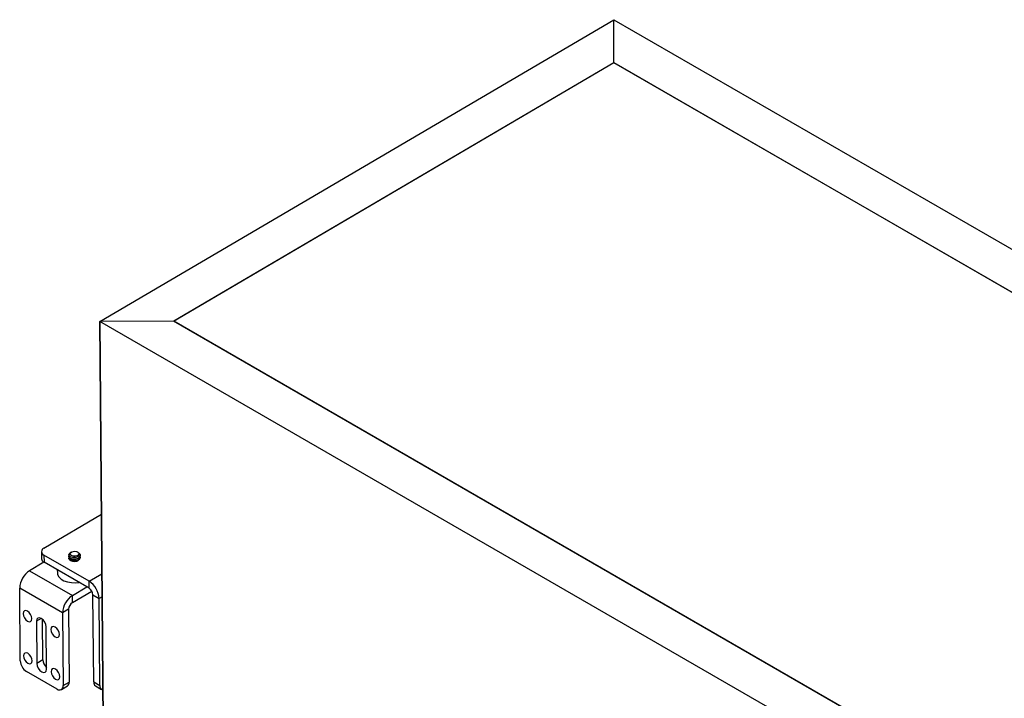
# Model space of a CAD drawing. Header units: inches. Extents: x 0.3 to 33.8, y 0.2 to 21.7.
# Tile 170 of 209: x 26.6 to 29.5, y 16 to 18. Entities that reach past the tile are written whole.
import ezdxf

# ---------------------------------------------------------------- set-up
doc = ezdxf.new("R2010")
doc.units = ezdxf.units.IN
doc.header["$MEASUREMENT"] = 0

msp = doc.modelspace()

# ---------------------------------------------------------------- linework, layer by layer
at = {"color": 7, "linetype": 'Continuous', "lineweight": 25}
for p, q in [((26.84833, 17.1248), (28.33319, 17.99768)), ((28.33319, 17.8741), (28.33319, 17.99768)), ((28.33319, 17.99768), (31.03787, 16.4363)), ((28.33319, 17.8741), (28.33319, 17.99768)), ((27.06045, 17.12592), (28.33319, 17.8741)), ((28.33319, 17.87327), (27.06187, 17.12592)), ((28.33319, 17.8741), (30.82574, 16.43518)), ((28.3332, 17.87327), (28.33319, 17.8741)), ((28.33319, 17.8741), (28.3332, 17.87327)), ((30.82433, 16.43517), (28.33319, 17.87327)), ((27.06045, 17.12592), (26.84833, 17.1248)), ((27.06045, 17.12592), (26.84833, 17.1248)), ((29.55301, 15.56342), (26.84833, 17.1248)), ((26.84833, 17.1248), (26.85754, 15.9666)), ((26.85754, 15.9666), (26.84833, 17.1248)), ((29.55301, 15.687), (27.06045, 17.12592)), ((27.06187, 17.1251), (27.06187, 17.12592)), ((29.55301, 15.68782), (27.06187, 17.12592)), ((26.68645, 16.47007), (26.85276, 16.56783)), ((26.67913, 16.45967), (26.67929, 16.43935)), ((26.81674, 16.37426), (26.68645, 16.44947)), ((26.68645, 16.44947), (26.68661, 16.42915)), ((26.75839, 16.44633), (26.75839, 16.4457)), ((26.7632, 16.45629), (26.76352, 16.45694)), ((26.76387, 16.45772), (26.76326, 16.45736)), ((26.76384, 16.45016), (26.76346, 16.45079)), ((26.76352, 16.45694), (26.76583, 16.45884)), ((26.76597, 16.45893), (26.76583, 16.45884)), ((26.78417, 16.45864), (26.7834, 16.45907)), ((26.79117, 16.4485), (26.79116, 16.44913)), ((26.68646, 16.42924), (26.64488, 16.4048)), ((26.8169, 16.35394), (26.68661, 16.42915)), ((26.75843, 16.44125), (26.75843, 16.44062)), ((26.79121, 16.44342), (26.7912, 16.44405)), ((26.64488, 16.4048), (26.76862, 16.33337)), ((26.7251, 16.40694), (26.72516, 16.3986)), ((26.81674, 16.37426), (26.85412, 16.39624)), ((26.8169, 16.35394), (26.81674, 16.37426)), ((26.74007, 16.28331), (26.61633, 16.35475)), ((26.61801, 16.14403), (26.61633, 16.35475)), ((26.76862, 16.33337), (26.8102, 16.35781)), ((26.76878, 16.31305), (26.76862, 16.33337)), ((26.76878, 16.31305), (26.82466, 16.34589)), ((26.82814, 16.33471), (26.84582, 16.32451)), ((26.83014, 16.08336), (26.82814, 16.33471)), ((26.85465, 16.3297), (26.84582, 16.32451)), ((26.84782, 16.07316), (26.84582, 16.32451)), ((26.75775, 16.2937), (26.74007, 16.28331)), ((26.74007, 16.28331), (26.74175, 16.0726)), ((26.75775, 16.2937), (26.75943, 16.08299)), ((26.67849, 16.26688), (26.66461, 16.25872)), ((26.66461, 16.25872), (26.66558, 16.1368)), ((26.68325, 16.14719), (26.68232, 16.2641)), ((26.69386, 16.12047), (26.69289, 16.24239)), ((26.68325, 16.14719), (26.66558, 16.1368)), ((26.72424, 16.06248), (26.63585, 16.11351)), ((26.74175, 16.0726), (26.75943, 16.08299)), ((26.83014, 16.08336), (26.84782, 16.07316)), ((26.73674, 16.06125), (26.75442, 16.07164)), ((26.83532, 16.0721), (26.85299, 16.0619))]:
    msp.add_line(p, q, dxfattribs=at)
at = {"color": 7, "linetype": 'Continuous', "lineweight": 25, "flags": 128}
for points in [[(26.78411, 16.45853), (26.78538, 16.45789), (26.78783, 16.45548), (26.78891, 16.45269), (26.78844, 16.44976), (26.78645, 16.44707), (26.78307, 16.44482), (26.77868, 16.44332), (26.77373, 16.44271), (26.76874, 16.44308), (26.76432, 16.44438), (26.76088, 16.4465), (26.75894, 16.44917), (26.75868, 16.45212), (26.75943, 16.45394), (26.75943, 16.45394)], [(26.76352, 16.45694), (26.76663, 16.45928), (26.77108, 16.46073), (26.77613, 16.46102), (26.78095, 16.46013), (26.78474, 16.45819), (26.78689, 16.45552), (26.78703, 16.45257), (26.78514, 16.44982), (26.78154, 16.44772), (26.77681, 16.44662), (26.77175, 16.4467), (26.76717, 16.44795), (26.76384, 16.45016)], [(26.72516, 16.3986), (26.72598, 16.39349), (26.72957, 16.38681), (26.73581, 16.38083), (26.74433, 16.37591), (26.75464, 16.37233), (26.76615, 16.3703), (26.77818, 16.36994), (26.7876, 16.37086)], [(26.63909, 16.25913), (26.64387, 16.25746), (26.6479, 16.25823), (26.65058, 16.26133), (26.65149, 16.26629), (26.65049, 16.27234), (26.64774, 16.27858), (26.64366, 16.28404), (26.63886, 16.2879), (26.63408, 16.28957), (26.63004, 16.28879), (26.62737, 16.28569), (26.62646, 16.28074), (26.62745, 16.27468), (26.6302, 16.26845), (26.63429, 16.26299), (26.63909, 16.25913)], [(26.69289, 16.24239), (26.69176, 16.24923), (26.68866, 16.25627), (26.68404, 16.26244), (26.67862, 16.26681), (26.67322, 16.26869), (26.66866, 16.26782), (26.66563, 16.26431), (26.66461, 16.25872)], [(26.71864, 16.2132), (26.72342, 16.21153), (26.72745, 16.21231), (26.73013, 16.21541), (26.73104, 16.22036), (26.73004, 16.22642), (26.72729, 16.23265), (26.72321, 16.23812), (26.71841, 16.24198), (26.71363, 16.24365), (26.70959, 16.24287), (26.70692, 16.23977), (26.70601, 16.23481), (26.707, 16.22876), (26.70975, 16.22253), (26.71384, 16.21706), (26.71864, 16.2132)], [(26.64006, 16.13721), (26.64484, 16.13554), (26.64887, 16.13632), (26.65155, 16.13942), (26.65246, 16.14437), (26.65146, 16.15043), (26.64871, 16.15666), (26.64463, 16.16212), (26.63983, 16.16598), (26.63505, 16.16765), (26.63101, 16.16688), (26.62834, 16.16378), (26.62743, 16.15882), (26.62842, 16.15277), (26.63117, 16.14653), (26.63526, 16.14107), (26.64006, 16.13721)], [(26.66558, 16.1368), (26.6667, 16.12996), (26.66981, 16.12291), (26.67443, 16.11674), (26.67985, 16.11238), (26.68525, 16.11049), (26.68981, 16.11137), (26.69283, 16.11487), (26.69386, 16.12047)], [(26.71961, 16.09129), (26.72439, 16.08962), (26.72842, 16.09039), (26.7311, 16.09349), (26.73201, 16.09845), (26.73101, 16.1045), (26.72826, 16.11074), (26.72418, 16.1162), (26.71938, 16.12006), (26.7146, 16.12173), (26.71056, 16.12096), (26.70789, 16.11785), (26.70698, 16.1129), (26.70797, 16.10684), (26.71072, 16.10061), (26.71481, 16.09515), (26.71961, 16.09129)]]:
    msp.add_lwpolyline(points, dxfattribs=at)
at = {"color": 7, "linetype": 'Continuous', "lineweight": 25}
for centre, radius, start, end in [((26.69045, 16.45977), 0.01105, 111.22824, 248.77588), ((26.76881, 16.44732), 0.01148, 118.89236, 144.75872), ((26.69185, 16.44064), 0.01263, 185.89567, 245.4914), ((26.77468, 16.45114), 0.01959, 242.79673, 304.50281), ((26.6789, 16.35223), 0.06262, 122.90656, 177.69869), ((26.78278, 16.32104), 0.06313, 3.14566, 57.46091), ((26.80264, 16.2808), 0.06262, 122.90656, 177.69869), ((26.80378, 16.33337), 0.0244, 3.14566, 57.46091), ((26.78193, 16.29273), 0.0242, 122.90656, 177.69869), ((26.65668, 16.14616), 0.03873, 183.14566, 237.46091), ((26.71488, 16.14915), 0.03168, 183.54286, 228.35069), ((26.74709, 16.08166), 0.01241, 306.19551, 6.1728), ((26.84255, 16.08225), 0.01246, 174.87588, 234.51581), ((26.73112, 16.07079), 0.01079, 230.3461, 9.66061), ((26.85856, 16.07148), 0.01087, 171.14284, 260.66586)]:
    msp.add_arc(centre, radius, start, end, dxfattribs=at)
for points, knots in [([(26.75846, 16.44569), (26.75844, 16.44563), (26.75804, 16.44444), (26.7596, 16.44207), (26.76317, 16.4393), (26.76879, 16.43761), (26.77524, 16.43732), (26.78165, 16.43852), (26.78696, 16.44108), (26.79055, 16.44458), (26.79092, 16.44722), (26.7911, 16.4485)], [0, 0, 0, 0, 0.0072363, 0.1322363, 0.2572363, 0.3822363, 0.5072363, 0.6322363, 0.7572363, 0.8822363, 1, 1, 1, 1]), ([(26.7881, 16.45479), (26.78869, 16.45431), (26.79061, 16.45275), (26.79151, 16.44935), (26.79051, 16.44529), (26.78699, 16.44171), (26.78164, 16.43916), (26.77524, 16.43795), (26.76877, 16.43824), (26.7632, 16.43994), (26.75947, 16.44271), (26.75791, 16.4459), (26.75883, 16.44789), (26.75924, 16.44877)], [0, 0, 0, 0, 0.0432075, 0.1410049, 0.2388023, 0.3365997, 0.4343971, 0.5321945, 0.6299918, 0.7277892, 0.8255866, 0.923384, 1, 1, 1, 1]), ([(26.7653, 16.45829), (26.76491, 16.45816), (26.76317, 16.45758), (26.76141, 16.4559), (26.76053, 16.45359), (26.76149, 16.45155), (26.76312, 16.45059), (26.76384, 16.45016)], [0, 0, 0, 0, 0.0736826, 0.3264478, 0.5795891, 0.8132744, 1, 1, 1, 1]), ([(26.76346, 16.45079), (26.76281, 16.45159), (26.76212, 16.45243), (26.76242, 16.4533), (26.76244, 16.45334)], [0, 0, 0, 0, 0.9455746, 1, 1, 1, 1]), ([(26.76346, 16.45079), (26.76327, 16.45107), (26.76256, 16.4521), (26.76212, 16.45402), (26.76285, 16.45554), (26.7632, 16.45629)], [0, 0, 0, 0, 0.1621692, 0.5913589, 1, 1, 1, 1]), ([(26.79114, 16.44406), (26.79096, 16.44278), (26.79059, 16.44014), (26.787, 16.43663), (26.78169, 16.43408), (26.77527, 16.43287), (26.76882, 16.43316), (26.76321, 16.43486), (26.75964, 16.43763), (26.75807, 16.44), (26.75847, 16.44118), (26.75849, 16.44125)], [0, 0, 0, 0, 0.11776371, 0.24276371, 0.36776371, 0.49276371, 0.61776371, 0.74276371, 0.86776371, 0.99276371, 1, 1, 1, 1]), ([(26.7585, 16.44061), (26.75848, 16.44055), (26.75808, 16.43936), (26.75964, 16.43699), (26.76321, 16.43422), (26.76883, 16.43253), (26.77528, 16.43224), (26.78169, 16.43344), (26.787, 16.436), (26.79059, 16.4395), (26.79096, 16.44214), (26.79114, 16.44342)], [0, 0, 0, 0, 0.0072363, 0.1322363, 0.2572363, 0.3822363, 0.5072363, 0.6322363, 0.7572363, 0.8822363, 1, 1, 1, 1])]:
    msp.add_open_spline(points, degree=3, knots=knots, dxfattribs=at)

doc.saveas('drawing.dxf')
